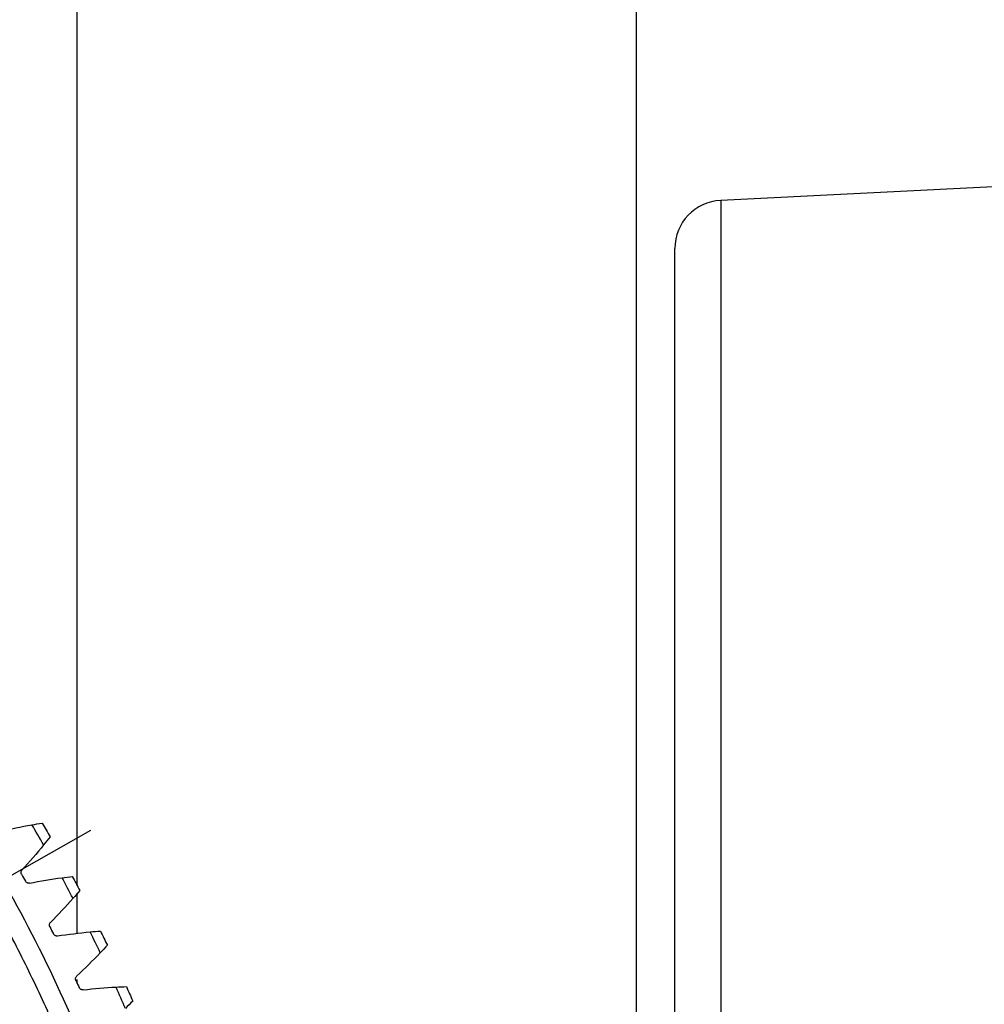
# Model space of a CAD drawing. Header units: millimetres. Extents: x 4624 to 7637, y -669 to 1387.
# Tile 24 of 84: x 5525 to 5625, y 177 to 279. Entities that reach past the tile are written whole.
import ezdxf

# ---------------------------------------------------------------- set-up
doc = ezdxf.new("R2010")
doc.units = ezdxf.units.MM
doc.linetypes.add('CENTER', pattern=[50.8, 31.75, -6.35, 6.35, -6.35])
doc.layers.add('标注', color=3, linetype='Continuous', lineweight=25)
doc.layers.add('点划线', color=1, linetype='CENTER', lineweight=25)
doc.styles.get("Standard").update_dxf_attribs({"font": 'SimSun.ttf'})
doc.dimstyles.new('ISO-25', dxfattribs={"dimscale": 2.5, "dimtxt": 8, "dimasz": 6, "dimexe": 1, "dimexo": 0, "dimgap": 1.5, "dimtad": 1, "dimtoh": 1, "dimdsep": 46, "dimtxsty": 'Standard', "dimcen": 2.5, "dimclrd": 3, "dimclre": 3, "dimclrt": 3, "dimadec": 0, "dimazin": 0, "dimtfac": 1, "dimtmove": 0, "dimatfit": 3, "dimfxl": 0, "dimarcsym": 0})

# ---------------------------------------------------------------- blocks, each defined once
blk = doc.blocks.new('*D71')
at = {"layer": 'Defpoints', "color": 0, "lineweight": -3, "transparency": 16777216}
for p in [(5460.84, 227.57), (5387.71, 112.9), (5387.71, 112.9), (5445.19, -10.35), (5785.49, -65.67)]:
    blk.add_point(p, dxfattribs=at)
at = {"layer": '标注', "color": 3, "lineweight": -2, "transparency": 16777216}
for p, q in [((5460.84, 227.57), (5623.51, 482.64)), ((5445.19, -10.35), (5573.04, -284.54))]:
    blk.add_line(p, q, dxfattribs=at)
blk.add_arc((5387.71, 112.9), 436.03, 296.9712, 55.5009, dxfattribs=at)
at = {"layer": '标注', "color": 3, "lineweight": -3, "transparency": 16777216}
for points in [[(5633.29, 470.16), (5636.05, 474.33), (5622.17, 480.53)], [(5586.56, -277.94), (5584.37, -273.45), (5571.98, -282.27)]]:
    blk.add_solid(points, dxfattribs=at)
at = {"layer": '标注', "color": 3, "lineweight": -3, "transparency": 16777216, "insert": (5809.03, 278.92), "char_height": 20, "width": 479.6581, "attachment_point": 5, "rotation": 291.5057}
blk.add_mtext('122°（电子限位）', dxfattribs=at)
blk = doc.blocks.new('*D72')
at = {"layer": 'Defpoints', "color": 0, "lineweight": -3, "transparency": 16777216}
for p in [(5460.84, 227.57), (5387.71, 112.9), (5387.71, 112.9), (5423.75, -18.24), (5819.99, -142.74)]:
    blk.add_point(p, dxfattribs=at)
at = {"layer": '标注', "color": 3, "lineweight": -2, "transparency": 16777216}
for p, q in [((5460.84, 227.57), (5659.1, 538.44)), ((5423.75, -18.24), (5521.44, -373.77))]:
    blk.add_line(p, q, dxfattribs=at)
blk.add_arc((5387.71, 112.9), 502.21, 287.0759, 55.7607, dxfattribs=at)
at = {"layer": '标注', "color": 3, "lineweight": -3, "transparency": 16777216}
for points in [[(5668.91, 525.99), (5671.66, 530.17), (5657.76, 536.33)], [(5535.88, -369.57), (5534.48, -364.77), (5520.78, -371.36)]]:
    blk.add_solid(points, dxfattribs=at)
at = {"layer": '标注', "color": 3, "lineweight": -3, "transparency": 16777216, "insert": (5869.42, 306.78), "char_height": 20, "width": 519.0828, "attachment_point": 5, "rotation": 291.924}
blk.add_mtext('132°（机械限位）', dxfattribs=at)
blk = doc.blocks.new('*D75')
at = {"layer": 'Defpoints', "color": 0, "lineweight": -3, "transparency": 16777216}
for p in [(5506.01, 179.99), (5269.41, 45.81)]:
    blk.add_point(p, dxfattribs=at)
at = {"layer": '标注', "color": 3, "lineweight": -2, "transparency": 16777216}
for p, q in [((5519.06, 187.39), (5532.11, 194.79)), ((5506.01, 179.99), (5269.41, 45.81)), ((4912.91, -156.36), (5256.36, 38.42)), ((4770.5, -156.36), (4912.91, -156.36))]:
    blk.add_line(p, q, dxfattribs=at)
at = {"layer": '标注', "color": 3, "lineweight": -3, "transparency": 16777216}
for points in [[(5517.83, 189.57), (5520.29, 185.22), (5506.01, 179.99)], [(5255.13, 40.59), (5257.6, 36.24), (5269.41, 45.81)]]:
    blk.add_solid(points, dxfattribs=at)
at = {"layer": '标注', "color": 3, "lineweight": -3, "transparency": 16777216, "insert": (4839.83, -122.7), "char_height": 20, "width": 147.8801, "attachment_point": 5}
blk.add_mtext('∅272\\P安装分布圆', dxfattribs=at)
blk = doc.blocks.new('*D76')
at = {"layer": 'Defpoints', "color": 0, "lineweight": -3, "transparency": 16777216}
for p in [(5504.24, 477.75), (5271.19, -251.94)]:
    blk.add_point(p, dxfattribs=at)
at = {"layer": '标注', "color": 3, "lineweight": -2, "transparency": 16777216}
for p, q in [((5519.1, 524.3), (5508.8, 492.04)), ((5631.91, 524.3), (5519.1, 524.3)), ((5271.19, -251.94), (5504.24, 477.75)), ((5266.62, -266.23), (5262.06, -280.52))]:
    blk.add_line(p, q, dxfattribs=at)
at = {"layer": '标注', "color": 3, "lineweight": -3, "transparency": 16777216}
for points in [[(5506.42, 492.8), (5511.18, 491.28), (5504.24, 477.75)], [(5264.24, -265.47), (5269.01, -266.99), (5271.19, -251.94)]]:
    blk.add_solid(points, dxfattribs=at)
at = {"layer": '标注', "color": 3, "lineweight": -3, "transparency": 16777216, "insert": (5577.38, 557.96), "char_height": 20, "width": 450.2726, "attachment_point": 5}
blk.add_mtext('∅766\\P回转直径', dxfattribs=at)

msp = doc.modelspace()

# ---------------------------------------------------------------- linework, layer by layer
at = {"color": 7, "linetype": 'Continuous', "lineweight": 25}
for p, q in [((5588.712, 30.404), (5588.712, 292.279)), ((5530.712, 189.025), (5530.712, 290.404)), ((5653.336, 262.904), (5597.462, 260.111)), ((5597.462, 260.111), (5597.462, -34.302)), ((5592.712, -29.308), (5592.712, 255.117)), ((5530.712, 184.084), (5530.712, 188.25)), ((5530.712, 178.913), (5530.712, 179.3))]:
    msp.add_line(p, q, dxfattribs=at)
msp.add_arc((5597.712, 255.117), 5, 92.86241, 180, dxfattribs=at)
for points, knots in [([(5508.32, 211.056), (5513.908, 204.19), (5518.907, 196.847), (5527.586, 181.416), (5531.265, 173.329), (5537.194, 156.648), (5539.445, 148.054), (5542.454, 130.608), (5543.212, 121.756), (5543.212, 112.904)], [0, 0, 0, 0, 0.25, 0.25, 0.5, 0.5, 0.75, 0.75, 1, 1, 1, 1]), ([(5541.212, 112.904), (5541.211, 113.301), (5541.209, 114.096), (5541.195, 115.287), (5541.172, 116.478), (5541.139, 117.668), (5541.098, 118.859), (5541.047, 120.049), (5540.987, 121.239), (5540.917, 122.428), (5540.839, 123.618), (5540.751, 124.807), (5540.508, 127.777), (5540.001, 132.518), (5539.025, 138.999), (5537.773, 145.433), (5536.248, 151.808), (5534.452, 158.113), (5532.389, 164.334), (5530.062, 170.462), (5527.475, 176.485), (5524.634, 182.394), (5521.544, 188.173), (5518.21, 193.816), (5515.431, 198.092), (5513.36, 201.088), (5512.092, 202.867), (5510.799, 204.628), (5509.482, 206.37), (5508.141, 208.094), (5507.226, 209.227), (5506.769, 209.794)], [0, 0, 0, 0, 0.0113623, 0.0227229, 0.0340825, 0.0454419, 0.0568017, 0.0681625, 0.0795251, 0.0908902, 0.1022584, 0.1136304, 0.125007, 0.1875196, 0.2500048, 0.3124795, 0.3750026, 0.4375152, 0.5000004, 0.562475, 0.6249982, 0.6875108, 0.749996, 0.8124706, 0.8749938, 0.8958443, 0.9166827, 0.9375132, 0.9583402, 0.9791677, 1, 1, 1, 1]), ([(5524.927, 190.223), (5524.918, 190.242), (5524.899, 190.279), (5524.882, 190.34), (5524.874, 190.402), (5524.878, 190.486), (5524.904, 190.592), (5524.957, 190.657), (5524.984, 190.69)], [0, 0, 0, 0, 0.1255602, 0.2487999, 0.3728855, 0.5009207, 0.7502966, 1, 1, 1, 1]), ([(5525.759, 189.305), (5525.739, 189.301), (5525.698, 189.294), (5525.635, 189.296), (5525.573, 189.308), (5525.494, 189.338), (5525.402, 189.395), (5525.355, 189.465), (5525.332, 189.501)], [0, 0, 0, 0, 0.1244565, 0.2470635, 0.3712452, 0.5003004, 0.7484904, 1, 1, 1, 1]), ([(5527.857, 184.776), (5527.848, 184.796), (5527.831, 184.834), (5527.816, 184.895), (5527.811, 184.958), (5527.818, 185.042), (5527.848, 185.146), (5527.904, 185.209), (5527.932, 185.241)], [0, 0, 0, 0, 0.1255602, 0.2487999, 0.3728855, 0.5009207, 0.7502966, 1, 1, 1, 1]), ([(5528.652, 183.826), (5528.632, 183.823), (5528.59, 183.818), (5528.528, 183.822), (5528.466, 183.837), (5528.389, 183.869), (5528.299, 183.93), (5528.255, 184.002), (5528.233, 184.039)], [0, 0, 0, 0, 0.1244565, 0.2470635, 0.3712452, 0.5003004, 0.7484904, 1, 1, 1, 1]), ([(5530.57, 179.219), (5530.562, 179.238), (5530.546, 179.277), (5530.534, 179.339), (5530.532, 179.402), (5530.542, 179.485), (5530.576, 179.588), (5530.634, 179.649), (5530.663, 179.68)], [0, 0, 0, 0, 0.1255602, 0.2487999, 0.3728855, 0.5009207, 0.7502966, 1, 1, 1, 1]), ([(5531.328, 178.238), (5531.307, 178.236), (5531.266, 178.232), (5531.204, 178.239), (5531.143, 178.256), (5531.066, 178.292), (5530.979, 178.356), (5530.938, 178.43), (5530.917, 178.467)], [0, 0, 0, 0, 0.1244565, 0.2470635, 0.3712452, 0.5003004, 0.7484904, 1, 1, 1, 1])]:
    msp.add_open_spline(points, degree=3, knots=knots, dxfattribs=at)
for points in [[(5522.653, 194.667), (5523.761, 194.93), (5524.877, 195.158), (5525.998, 195.353)], [(5525.998, 195.353), (5526.351, 195.414), (5526.704, 195.472), (5527.058, 195.527)], [(5527.218, 193.272), (5526.817, 193.969), (5526.41, 194.663), (5525.998, 195.353)], [(5527.058, 195.527), (5527.337, 195.057), (5527.614, 194.585), (5527.887, 194.112)], [(5527.887, 194.112), (5527.667, 193.83), (5527.444, 193.55), (5527.218, 193.272)], [(5527.218, 193.272), (5526.5, 192.389), (5525.755, 191.527), (5524.985, 190.689)], [(5524.927, 190.223), (5525.063, 189.983), (5525.197, 189.742), (5525.332, 189.501)], [(5529.129, 189.861), (5529.484, 189.908), (5529.839, 189.952), (5530.195, 189.993)], [(5530.195, 189.993), (5530.455, 189.512), (5530.712, 189.03), (5530.968, 188.547)], [(5525.759, 189.307), (5526.876, 189.525), (5528, 189.71), (5529.129, 189.861)], [(5530.266, 187.734), (5529.892, 188.445), (5529.513, 189.154), (5529.129, 189.861)], [(5530.968, 188.547), (5530.736, 188.273), (5530.502, 188.002), (5530.266, 187.734)], [(5530.266, 187.734), (5529.513, 186.879), (5528.735, 186.047), (5527.933, 185.239)], [(5527.857, 184.776), (5527.983, 184.531), (5528.108, 184.285), (5528.233, 184.039)], [(5528.652, 183.828), (5529.777, 184.003), (5530.907, 184.143), (5532.041, 184.249)], [(5532.041, 184.249), (5532.397, 184.283), (5532.754, 184.313), (5533.111, 184.339)], [(5533.093, 182.079), (5532.748, 182.805), (5532.397, 183.528), (5532.041, 184.249)], [(5533.111, 184.339), (5533.352, 183.849), (5533.591, 183.357), (5533.827, 182.864)], [(5533.827, 182.864), (5533.585, 182.6), (5533.34, 182.338), (5533.093, 182.079)], [(5533.093, 182.079), (5532.308, 181.255), (5531.498, 180.454), (5530.665, 179.679)], [(5530.57, 179.219), (5530.687, 178.969), (5530.802, 178.718), (5530.917, 178.467)], [(5531.328, 178.24), (5532.459, 178.37), (5533.594, 178.466), (5534.731, 178.528)], [(5534.731, 178.528), (5535.088, 178.547), (5535.446, 178.563), (5535.804, 178.576)], [(5535.697, 176.318), (5535.38, 177.057), (5535.058, 177.794), (5534.731, 178.528)], [(5535.804, 178.576), (5536.025, 178.076), (5536.244, 177.575), (5536.461, 177.074)], [(5536.461, 177.074), (5536.209, 176.819), (5535.954, 176.568), (5535.697, 176.318)]]:
    msp.add_open_spline(points, degree=3, dxfattribs=at)
at = {"layer": '点划线', "lineweight": -3}
msp.add_circle((5387.712, 112.904), 383, dxfattribs=at)

# ---------------------------------------------------------------- dimensions: what is measured, and where the dimension line sits
at = {"layer": '标注', "lineweight": -3}
for p1, p2, text, picture, middle in [((5271.188, -251.94), (5504.236, 477.748), '<>\\P回转直径', '*D76', (5577.38, 524.304)), ((5506.012, 179.994), (5269.411, 45.815), '<>\\P安装分布圆', '*D75', (4839.829, -156.361))]:
    dim = msp.add_diameter_dim_2p(p1=p1, p2=p2, text=text, dimstyle='ISO-25', dxfattribs=at)
    dim.commit()
    dim.dimension.update_dxf_attribs({"geometry": picture, "text_midpoint": middle, "dimtype": 163})
for base, line1, text, picture, middle in [((5819.987, -142.739), ((5387.712, 112.904), (5423.746, -18.235)), '<>（机械限位）', '*D72', (5853.602, 300.418)), ((5785.495, -65.666), ((5445.188, -10.354), (5387.712, 112.904)), '<>（电子限位）', '*D71', (5793.382, 272.749))]:
    dim = msp.add_angular_dim_2l(base=base, line1=line1, line2=((5387.712, 112.904), (5460.84, 227.57)), text=text, dimstyle='ISO-25', dxfattribs=at)
    dim.commit()
    dim.dimension.update_dxf_attribs({"geometry": picture, "text_midpoint": middle, "dimtype": 162})

doc.saveas('drawing.dxf')
